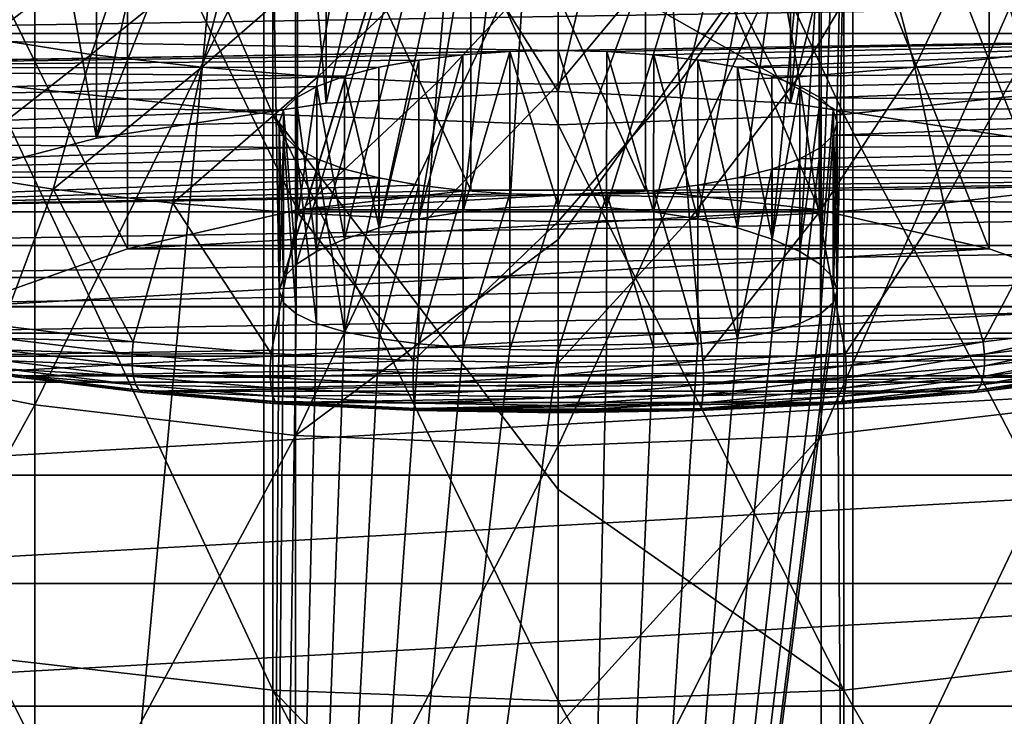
# Model space of a CAD drawing. Header units: metres. Extents: x -22 to 73, y -229 to 22.
# Tile 17 of 256: x -2.51 to 2.08, y -193.77 to -190.53. Entities that reach past the tile are written whole.
import ezdxf

# ---------------------------------------------------------------- set-up
doc = ezdxf.new("R2010")
doc.units = ezdxf.units.M
doc.layers.add('solid_509500_SW0001', color=7, linetype='CONTINUOUS')

msp = doc.modelspace()

# ---------------------------------------------------------------- linework, layer by layer
at = {"layer": 'solid_509500_SW0001'}
for points in [[(-1.08187, -186.345139, 247.890732), (0, -186.290375, 247.876053), (-1.08186, -190.917664, 230.825836)], [(0, -186.290375, 247.876053), (0, -190.8629, 230.811157), (-1.08186, -190.917664, 230.825836)], [(0, -186.290375, 247.876053), (1.08187, -186.345139, 247.890732), (0, -190.8629, 230.811157)], [(-1.08187, -186.345139, 247.890732), (-1.08186, -190.917664, 230.825836), (-2.151896, -191.081375, 230.869705)], [(-2.151886, -186.508835, 247.934601), (-1.08187, -186.345139, 247.890732), (-2.151896, -191.081375, 230.869705)], [(1.08187, -186.345139, 247.890732), (1.08186, -190.917664, 230.825836), (0, -190.8629, 230.811157)], [(1.08187, -186.345139, 247.890732), (2.151886, -186.508835, 247.934601), (1.08186, -190.917664, 230.825836)], [(-3.198326, -186.779678, 248.007172), (-2.151886, -186.508835, 247.934601), (-3.198321, -191.352203, 230.942276)], [(-2.151886, -186.508835, 247.934601), (-2.151896, -191.081375, 230.869705), (-3.198321, -191.352203, 230.942276)], [(2.151886, -186.508835, 247.934601), (2.151896, -191.081375, 230.869705), (1.08186, -190.917664, 230.825836)], [(-1.3, -191.791504, 213.476761), (-1.37224, -187.657089, 228.933365), (0, -187.591965, 228.915924)], [(-1.280319, -191.731415, 213.693954), (-1.3, -191.791504, 213.476761), (0, -187.591965, 228.915924)], [(-1.221797, -191.669739, 213.903885), (-1.280319, -191.731415, 213.693954), (0, -187.591965, 228.915924)], [(-1.12609, -191.60878, 214.100266), (-1.221797, -191.669739, 213.903885), (0, -187.591965, 228.915924)], [(-0.995979, -191.551102, 214.277298), (-1.12609, -191.60878, 214.100266), (0, -187.591965, 228.915924)], [(-0.835468, -191.49939, 214.429611), (-0.995979, -191.551102, 214.277298), (0, -187.591965, 228.915924)], [(-0.649573, -191.456192, 214.552719), (-0.835468, -191.49939, 214.429611), (0, -187.591965, 228.915924)], [(-0.444067, -191.42366, 214.643097), (-0.649573, -191.456192, 214.552719), (0, -187.591965, 228.915924)], [(-0.22537, -191.403458, 214.698273), (-0.444067, -191.42366, 214.643097), (0, -187.591965, 228.915924)], [(-0.22537, -191.403458, 214.698273), (0, -187.591965, 228.915924), (0, -191.396606, 214.716812)], [(0, -191.396606, 214.716812), (0, -187.591965, 228.915924), (1.37224, -187.657089, 228.933365)], [(-2.731265, -202.293915, 175.086884), (-2.731265, -187.851807, 228.98555), (-1.37224, -187.657089, 228.933365)], [(-1.37224, -202.099197, 175.034714), (-2.731265, -202.293915, 175.086884), (-1.37224, -187.657089, 228.933365)], [(-1.3, -191.791504, 213.476761), (-1.37224, -202.099197, 175.034714), (-1.37224, -187.657089, 228.933365)], [(0.22537, -191.403458, 214.698273), (0, -191.396606, 214.716812), (1.37224, -187.657089, 228.933365)], [(0.444066, -191.42366, 214.643097), (0.22537, -191.403458, 214.698273), (1.37224, -187.657089, 228.933365)], [(0.649572, -191.456192, 214.552719), (0.444066, -191.42366, 214.643097), (1.37224, -187.657089, 228.933365)], [(0.835469, -191.49939, 214.429611), (0.649572, -191.456192, 214.552719), (1.37224, -187.657089, 228.933365)], [(0.99598, -191.551102, 214.277298), (0.835469, -191.49939, 214.429611), (1.37224, -187.657089, 228.933365)], [(1.12609, -191.60878, 214.100266), (0.99598, -191.551102, 214.277298), (1.37224, -187.657089, 228.933365)], [(1.221797, -191.669739, 213.903885), (1.12609, -191.60878, 214.100266), (1.37224, -187.657089, 228.933365)], [(1.280319, -191.731415, 213.693954), (1.221797, -191.669739, 213.903885), (1.37224, -187.657089, 228.933365)], [(1.3, -191.791504, 213.476761), (1.280319, -191.731415, 213.693954), (1.37224, -187.657089, 228.933365)], [(1.3, -191.791504, 213.476761), (1.37224, -187.657089, 228.933365), (1.37224, -202.099197, 175.034714)], [(1.37224, -202.099197, 175.034714), (1.37224, -187.657089, 228.933365), (2.731265, -187.851807, 228.98555)], [(2.731265, -202.293915, 175.086884), (1.37224, -202.099197, 175.034714), (2.731265, -187.851807, 228.98555)], [(-1.330785, -190.970993, 298.520355), (-1.330785, -188.081253, 301.59021), (-2.649518, -187.94754, 301.45575)], [(-2.649518, -190.82872, 298.39502), (-1.330785, -190.970993, 298.520355), (-2.649518, -187.94754, 301.45575)], [(2.649518, -190.82872, 298.39502), (2.649518, -187.94754, 301.45575), (1.330785, -188.081253, 301.59021)], [(-1.330785, -188.081253, 301.59021), (0, -191.018555, 298.562256), (0, -190.216492, 299.455658)], [(-1.330785, -190.970993, 298.520355), (0, -191.018555, 298.562256), (-1.330785, -188.081253, 301.59021)], [(1.330785, -190.970993, 298.520355), (1.330785, -188.081253, 301.59021), (0, -188.125946, 301.635162)], [(0, -190.216492, 299.455658), (1.330785, -190.970993, 298.520355), (0, -188.125946, 301.635162)], [(1.330785, -190.970993, 298.520355), (2.649518, -190.82872, 298.39502), (1.330785, -188.081253, 301.59021)], [(0, -190.8629, 230.811157), (0, -188.786163, 230.2547), (-1.264612, -188.848114, 230.271301)], [(1.08186, -190.917664, 230.825836), (1.264612, -188.848114, 230.271301), (0, -188.786163, 230.2547)], [(1.08186, -190.917664, 230.825836), (0, -188.786163, 230.2547), (0, -190.8629, 230.811157)], [(-2.151896, -191.081375, 230.869705), (-1.264612, -188.848114, 230.271301), (-2.516222, -189.03331, 230.320923)], [(-1.08186, -190.917664, 230.825836), (-1.264612, -188.848114, 230.271301), (-2.151896, -191.081375, 230.869705)], [(0, -190.8629, 230.811157), (-1.264612, -188.848114, 230.271301), (-1.08186, -190.917664, 230.825836)], [(2.151896, -191.081375, 230.869705), (1.264612, -188.848114, 230.271301), (1.08186, -190.917664, 230.825836)], [(2.151896, -191.081375, 230.869705), (2.516222, -189.03331, 230.320923), (1.264612, -188.848114, 230.271301)], [(-2.151896, -191.081375, 230.869705), (-2.516222, -189.03331, 230.320923), (-3.198321, -191.352203, 230.942276)], [(-3.628558, -192.087509, 294.061768), (-3.628558, -189.489166, 297.214905), (-2.438629, -189.712814, 297.411926)], [(-0.407038, -191.323776, 242.080353), (-0.407038, -189.512039, 248.841827), (-1.215546, -189.603317, 248.866287)], [(0.407038, -191.323776, 242.080353), (0.407038, -189.512039, 248.841827), (-0.407038, -189.512039, 248.841827)], [(0.407038, -191.323776, 242.080353), (-0.407038, -189.512039, 248.841827), (-0.407038, -191.323776, 242.080353)], [(1.215546, -191.415054, 242.104813), (1.215546, -189.603317, 248.866287), (0.407038, -189.512039, 248.841827)], [(1.215546, -191.415054, 242.104813), (0.407038, -189.512039, 248.841827), (0.407038, -191.323776, 242.080353)], [(-1.215546, -191.415054, 242.104813), (-1.215546, -189.603317, 248.866287), (-2.007646, -189.784653, 248.914871)], [(-0.407038, -191.323776, 242.080353), (-1.215546, -189.603317, 248.866287), (-1.215546, -191.415054, 242.104813)], [(2.007646, -191.59639, 242.153397), (2.007646, -189.784653, 248.914871), (1.215546, -189.603317, 248.866287)], [(2.007646, -191.59639, 242.153397), (1.215546, -189.603317, 248.866287), (1.215546, -191.415054, 242.104813)], [(-2.438629, -192.323654, 294.243652), (-3.628558, -192.087509, 294.061768), (-2.438629, -189.712814, 297.411926)], [(-2.438629, -192.323654, 294.243652), (-2.438629, -189.712814, 297.411926), (-1.225214, -189.847885, 297.530914)], [(1.225214, -192.466263, 294.353455), (1.225214, -189.847885, 297.530914), (2.438629, -189.712814, 297.411926)], [(2.438629, -192.323654, 294.243652), (1.225214, -192.466263, 294.353455), (2.438629, -189.712814, 297.411926)], [(-2.007646, -191.59639, 242.153397), (-2.007646, -189.784653, 248.914871), (-2.772568, -190.053574, 248.986938)], [(-1.215546, -191.415054, 242.104813), (-2.007646, -189.784653, 248.914871), (-2.007646, -191.59639, 242.153397)], [(2.772568, -191.865311, 242.225449), (2.772568, -190.053574, 248.986938), (2.007646, -189.784653, 248.914871)], [(2.772568, -191.865311, 242.225449), (2.007646, -189.784653, 248.914871), (2.007646, -191.59639, 242.153397)], [(-1.225214, -192.466263, 294.353455), (-2.438629, -192.323654, 294.243652), (-1.225214, -189.847885, 297.530914)], [(-1.225214, -192.466263, 294.353455), (-1.225214, -189.847885, 297.530914), (0, -189.893036, 297.570709)], [(1.225214, -189.847885, 297.530914), (0, -191.552475, 295.607117), (0, -189.893036, 297.570709)], [(1.225214, -189.847885, 297.530914), (0, -192.513947, 294.390198), (0, -191.552475, 295.607117)], [(1.225214, -192.466263, 294.353455), (0, -192.513947, 294.390198), (1.225214, -189.847885, 297.530914)], [(0, -191.552475, 295.607117), (-1.225214, -192.466263, 294.353455), (0, -189.893036, 297.570709)], [(-2.661736, -190.615036, 209.169312), (-3.107141, -190.524719, 209.506363), (-2.410478, -190.026062, 209.388336)], [(-2.007646, -191.59639, 242.153397), (-2.772568, -190.053574, 248.986938), (-2.772568, -191.865311, 242.225449)], [(-2.661736, -190.615036, 209.169312), (-2.410478, -190.026062, 209.388336), (-1.971967, -190.094681, 209.132294)], [(2.177516, -190.690796, 208.886566), (1.971967, -190.094681, 209.132294), (2.410478, -190.026062, 209.388336)], [(-2.177516, -190.690796, 208.886566), (-2.661736, -190.615036, 209.169312), (-1.971967, -190.094681, 209.132294)], [(-2.177516, -190.690796, 208.886566), (-1.971967, -190.094681, 209.132294), (-1.5047, -190.149109, 208.929153)], [(1.661544, -190.7509, 208.662247), (1.5047, -190.149109, 208.929153), (1.971967, -190.094681, 209.132294)], [(2.177516, -190.690796, 208.886566), (1.661544, -190.7509, 208.662247), (1.971967, -190.094681, 209.132294)], [(-1.661544, -190.7509, 208.662247), (-2.177516, -190.690796, 208.886566), (-1.5047, -190.149109, 208.929153)], [(-1.661544, -190.7509, 208.662247), (-1.5047, -190.149109, 208.929153), (-1.015492, -190.188568, 208.781906)], [(-1.121342, -190.794464, 208.499649), (-1.661544, -190.7509, 208.662247), (-1.015492, -190.188568, 208.781906)], [(-1.121342, -190.794464, 208.499649), (-1.015492, -190.188568, 208.781906), (-0.511475, -190.212463, 208.692688)], [(0.564789, -190.820862, 208.401138), (0.511475, -190.212463, 208.692688), (1.015492, -190.188568, 208.781906)], [(1.121342, -190.794464, 208.499649), (0.564789, -190.820862, 208.401138), (1.015492, -190.188568, 208.781906)], [(1.121342, -190.794464, 208.499649), (1.015492, -190.188568, 208.781906), (1.5047, -190.149109, 208.929153)], [(1.661544, -190.7509, 208.662247), (1.121342, -190.794464, 208.499649), (1.5047, -190.149109, 208.929153)], [(-0.564789, -190.820862, 208.401138), (-1.121342, -190.794464, 208.499649), (-0.511475, -190.212463, 208.692688)], [(-0.564789, -190.820862, 208.401138), (-0.511475, -190.212463, 208.692688), (0, -190.220474, 208.662796)], [(-0.564789, -190.820862, 208.401138), (0, -190.220474, 208.662796), (0, -190.829712, 208.368134)], [(0, -190.829712, 208.368134), (0, -190.220474, 208.662796), (0.511475, -190.212463, 208.692688)], [(0.564789, -190.820862, 208.401138), (0, -190.829712, 208.368134), (0.511475, -190.212463, 208.692688)], [(0, -190.216492, 299.455658), (0, -191.018555, 298.562256), (1.330785, -190.970993, 298.520355)], [(-4.943898, -190.592804, 214.818863), (4.943898, -190.592804, 214.818863), (4.70352, -190.435699, 215.405212)], [(-4.70352, -190.435699, 215.405212), (-4.943898, -190.592804, 214.818863), (4.70352, -190.435699, 215.405212)], [(0, -190.672165, 214.52269), (-4.943898, -190.592804, 214.818863), (-5.106293, -190.756485, 214.208008)], [(0, -190.672165, 214.52269), (4.943898, -190.592804, 214.818863), (-4.943898, -190.592804, 214.818863)], [(0.225739, -190.677277, 214.503616), (4.943898, -190.592804, 214.818863), (0, -190.672165, 214.52269)], [(0.225739, -190.677277, 214.503616), (0.444605, -190.692459, 214.446976), (4.943898, -190.592804, 214.818863)], [(0.444605, -190.692459, 214.446976), (0.649997, -190.717239, 214.354462), (4.943898, -190.592804, 214.818863)], [(0.649997, -190.717239, 214.354462), (0.835618, -190.750885, 214.228912), (4.943898, -190.592804, 214.818863)], [(0.835618, -190.750885, 214.228912), (5.106293, -190.756485, 214.208008), (4.943898, -190.592804, 214.818863)], [(-2.177516, -190.690796, 208.886566), (-2.878072, -191.236511, 209.011353), (-2.661736, -190.615036, 209.169312)], [(-0.225739, -190.677277, 214.503616), (0, -190.672165, 214.52269), (-5.106293, -190.756485, 214.208008)], [(-0.444605, -190.692459, 214.446976), (-0.225739, -190.677277, 214.503616), (-5.106293, -190.756485, 214.208008)], [(-0.649997, -190.717239, 214.354462), (-0.444605, -190.692459, 214.446976), (-5.106293, -190.756485, 214.208008)], [(-2.177516, -190.690796, 208.886566), (-2.354497, -191.318436, 208.705627), (-2.878072, -191.236511, 209.011353)], [(-1.661544, -190.7509, 208.662247), (-2.354497, -191.318436, 208.705627), (-2.177516, -190.690796, 208.886566)], [(-0.649997, -190.717239, 214.354462), (-0.649573, -191.456192, 214.552719), (-0.444605, -190.692459, 214.446976)], [(-0.444605, -190.692459, 214.446976), (-0.649573, -191.456192, 214.552719), (-0.444067, -191.42366, 214.643097)], [(-0.444605, -190.692459, 214.446976), (-0.444067, -191.42366, 214.643097), (-0.225739, -190.677277, 214.503616)], [(-0.225739, -190.677277, 214.503616), (-0.444067, -191.42366, 214.643097), (-0.22537, -191.403458, 214.698273)], [(-0.225739, -190.677277, 214.503616), (0, -191.396606, 214.716812), (0, -190.672165, 214.52269)], [(-0.225739, -190.677277, 214.503616), (-0.22537, -191.403458, 214.698273), (0, -191.396606, 214.716812)], [(0, -190.672165, 214.52269), (0, -191.396606, 214.716812), (0.22537, -191.403458, 214.698273)], [(0.225739, -190.677277, 214.503616), (0, -190.672165, 214.52269), (0.22537, -191.403458, 214.698273)], [(0.225739, -190.677277, 214.503616), (0.22537, -191.403458, 214.698273), (0.444066, -191.42366, 214.643097)], [(0.225739, -190.677277, 214.503616), (0.444066, -191.42366, 214.643097), (0.444605, -190.692459, 214.446976)], [(0.444605, -190.692459, 214.446976), (0.444066, -191.42366, 214.643097), (0.649572, -191.456192, 214.552719)], [(0.444605, -190.692459, 214.446976), (0.649572, -191.456192, 214.552719), (0.649997, -190.717239, 214.354462)], [(2.177516, -190.690796, 208.886566), (1.796588, -191.383423, 208.463089), (1.661544, -190.7509, 208.662247)], [(2.177516, -190.690796, 208.886566), (2.354497, -191.318436, 208.705627), (1.796588, -191.383423, 208.463089)], [(-0.835618, -190.750885, 214.228912), (-0.649997, -190.717239, 214.354462), (-5.106293, -190.756485, 214.208008)], [(-0.835618, -190.750885, 214.228912), (-0.835468, -191.49939, 214.429611), (-0.649997, -190.717239, 214.354462)], [(-0.649997, -190.717239, 214.354462), (-0.835468, -191.49939, 214.429611), (-0.649573, -191.456192, 214.552719)], [(0.649997, -190.717239, 214.354462), (0.649572, -191.456192, 214.552719), (0.835469, -191.49939, 214.429611)], [(0.649997, -190.717239, 214.354462), (0.835469, -191.49939, 214.429611), (0.835618, -190.750885, 214.228912)], [(-0.995858, -190.792358, 214.074142), (-5.106293, -190.756485, 214.208008), (-5.188137, -190.924133, 213.582321)], [(-0.995858, -190.792358, 214.074142), (-0.835618, -190.750885, 214.228912), (-5.106293, -190.756485, 214.208008)], [(-1.661544, -190.7509, 208.662247), (-1.796588, -191.383423, 208.463089), (-2.354497, -191.318436, 208.705627)], [(-1.121342, -190.794464, 208.499649), (-1.796588, -191.383423, 208.463089), (-1.661544, -190.7509, 208.662247)], [(-0.995858, -190.792358, 214.074142), (-0.835468, -191.49939, 214.429611), (-0.835618, -190.750885, 214.228912)], [(0.835618, -190.750885, 214.228912), (0.835469, -191.49939, 214.429611), (0.99598, -191.551102, 214.277298)], [(0.835618, -190.750885, 214.228912), (0.99598, -191.551102, 214.277298), (0.995858, -190.792358, 214.074142)], [(0.835618, -190.750885, 214.228912), (0.995858, -190.792358, 214.074142), (5.106293, -190.756485, 214.208008)], [(0.995858, -190.792358, 214.074142), (1.125841, -190.840408, 213.894821), (5.106293, -190.756485, 214.208008)], [(1.661544, -190.7509, 208.662247), (1.212481, -191.430527, 208.287277), (1.121342, -190.794464, 208.499649)], [(1.125841, -190.840408, 213.894821), (1.221602, -190.893555, 213.696457), (5.106293, -190.756485, 214.208008)], [(1.661544, -190.7509, 208.662247), (1.796588, -191.383423, 208.463089), (1.212481, -191.430527, 208.287277)], [(1.221602, -190.893555, 213.696457), (5.188137, -190.924133, 213.582321), (5.106293, -190.756485, 214.208008)], [(-1.125841, -190.840408, 213.894821), (-0.995858, -190.792358, 214.074142), (-5.188137, -190.924133, 213.582321)], [(-1.330785, -193.652145, 295.266754), (-1.330785, -190.970993, 298.520355), (-2.649518, -190.82872, 298.39502)], [(-2.649518, -193.501923, 295.151062), (-1.330785, -193.652145, 295.266754), (-2.649518, -190.82872, 298.39502)], [(-1.121342, -190.794464, 208.499649), (-1.212481, -191.430527, 208.287277), (-1.796588, -191.383423, 208.463089)], [(-0.564789, -190.820862, 208.401138), (-1.212481, -191.430527, 208.287277), (-1.121342, -190.794464, 208.499649)], [(-0.564789, -190.820862, 208.401138), (-0.610693, -191.459076, 208.180756), (-1.212481, -191.430527, 208.287277)], [(-1.125841, -190.840408, 213.894821), (-0.995979, -191.551102, 214.277298), (-0.995858, -190.792358, 214.074142)], [(-0.995858, -190.792358, 214.074142), (-0.995979, -191.551102, 214.277298), (-0.835468, -191.49939, 214.429611)], [(-0.564789, -190.820862, 208.401138), (0, -190.829712, 208.368134), (-0.610693, -191.459076, 208.180756)], [(-0.610693, -191.459076, 208.180756), (0, -190.829712, 208.368134), (0, -191.468643, 208.145081)], [(0.564789, -190.820862, 208.401138), (0.610693, -191.459076, 208.180756), (0, -191.468643, 208.145081)], [(0.564789, -190.820862, 208.401138), (0, -191.468643, 208.145081), (0, -190.829712, 208.368134)], [(1.121342, -190.794464, 208.499649), (0.610693, -191.459076, 208.180756), (0.564789, -190.820862, 208.401138)], [(1.121342, -190.794464, 208.499649), (1.212481, -191.430527, 208.287277), (0.610693, -191.459076, 208.180756)], [(0.995858, -190.792358, 214.074142), (0.99598, -191.551102, 214.277298), (1.125841, -190.840408, 213.894821)], [(2.649518, -193.501923, 295.151062), (2.649518, -190.82872, 298.39502), (1.330785, -190.970993, 298.520355)], [(-1.221602, -190.893555, 213.696457), (-1.125841, -190.840408, 213.894821), (-5.188137, -190.924133, 213.582321)], [(-1.221602, -190.893555, 213.696457), (-1.12609, -191.60878, 214.100266), (-1.125841, -190.840408, 213.894821)], [(-1.125841, -190.840408, 213.894821), (-1.12609, -191.60878, 214.100266), (-0.995979, -191.551102, 214.277298)], [(1.125841, -190.840408, 213.894821), (0.99598, -191.551102, 214.277298), (1.12609, -191.60878, 214.100266)], [(1.125841, -190.840408, 213.894821), (1.12609, -191.60878, 214.100266), (1.221602, -190.893555, 213.696457)], [(-1.280253, -190.950211, 213.485031), (-1.221602, -190.893555, 213.696457), (-5.188137, -190.924133, 213.582321)], [(-1.280253, -190.950211, 213.485031), (-5.188137, -190.924133, 213.582321), (-5.188137, -191.093124, 212.951675)], [(-1.280253, -190.950211, 213.485031), (-1.221797, -191.669739, 213.903885), (-1.221602, -190.893555, 213.696457)], [(-1.221602, -190.893555, 213.696457), (-1.221797, -191.669739, 213.903885), (-1.12609, -191.60878, 214.100266)], [(1.221602, -190.893555, 213.696457), (1.12609, -191.60878, 214.100266), (1.221797, -191.669739, 213.903885)], [(1.221602, -190.893555, 213.696457), (1.221797, -191.669739, 213.903885), (1.280253, -190.950211, 213.485031)], [(1.221602, -190.893555, 213.696457), (1.280253, -190.950211, 213.485031), (5.188137, -190.924133, 213.582321)], [(1.280253, -191.067047, 213.04895), (5.188137, -191.093124, 212.95166), (5.188137, -190.924133, 213.582321)], [(1.3, -191.008636, 213.266998), (1.280253, -191.067047, 213.04895), (5.188137, -190.924133, 213.582321)], [(1.280253, -190.950211, 213.485031), (1.3, -191.008636, 213.266998), (5.188137, -190.924133, 213.582321)], [(-1.3, -191.008636, 213.266998), (-1.280253, -190.950211, 213.485031), (-5.188137, -191.093124, 212.951675)], [(-1.330785, -190.970993, 298.520355), (0, -192.717819, 296.551544), (0, -191.018555, 298.562256)], [(-1.330785, -190.970993, 298.520355), (0, -193.702362, 295.30542), (0, -192.717819, 296.551544)], [(-1.330785, -193.652145, 295.266754), (0, -193.702362, 295.30542), (-1.330785, -190.970993, 298.520355)], [(-1.3, -191.008636, 213.266998), (-1.280319, -191.731415, 213.693954), (-1.280253, -190.950211, 213.485031)], [(-1.280253, -190.950211, 213.485031), (-1.280319, -191.731415, 213.693954), (-1.221797, -191.669739, 213.903885)], [(1.330785, -193.652145, 295.266754), (1.330785, -190.970993, 298.520355), (0, -191.018555, 298.562256)], [(1.280253, -190.950211, 213.485031), (1.221797, -191.669739, 213.903885), (1.280319, -191.731415, 213.693954)], [(1.280253, -190.950211, 213.485031), (1.280319, -191.731415, 213.693954), (1.3, -191.791504, 213.476761)], [(1.280253, -190.950211, 213.485031), (1.3, -191.791504, 213.476761), (1.3, -191.008636, 213.266998)], [(1.330785, -193.652145, 295.266754), (2.649518, -193.501923, 295.151062), (1.330785, -190.970993, 298.520355)], [(-1.280253, -191.067047, 213.04895), (-1.3, -191.008636, 213.266998), (-5.188137, -191.093124, 212.951675)], [(-1.3, -191.008636, 213.266998), (-1.3, -191.791504, 213.476761), (-1.280319, -191.731415, 213.693954)], [(-1.280253, -191.067047, 213.04895), (-1.3, -191.791504, 213.476761), (-1.3, -191.008636, 213.266998)], [(1.3, -191.008636, 213.266998), (1.280319, -191.848068, 213.258621), (1.280253, -191.067047, 213.04895)], [(1.3, -191.008636, 213.266998), (1.3, -191.791504, 213.476761), (1.280319, -191.848068, 213.258621)], [(0, -192.717819, 296.551544), (1.330785, -193.652145, 295.266754), (0, -191.018555, 298.562256)], [(-1.221602, -191.123703, 212.837524), (-1.280253, -191.067047, 213.04895), (-5.188137, -191.093124, 212.951675)], [(-1.221602, -191.123703, 212.837524), (-5.188137, -191.093124, 212.951675), (-5.106293, -191.260773, 212.325974)], [(-1.280253, -191.067047, 213.04895), (-1.280319, -191.848068, 213.258621), (-1.3, -191.791504, 213.476761)], [(-1.280253, -191.067047, 213.04895), (-1.221797, -191.899612, 213.045975), (-1.280319, -191.848068, 213.258621)], [(-1.221602, -191.123703, 212.837524), (-1.221797, -191.899612, 213.045975), (-1.280253, -191.067047, 213.04895)], [(0.995858, -191.224899, 212.459839), (5.106293, -191.260773, 212.325974), (5.188137, -191.093124, 212.95166)], [(1.125841, -191.176865, 212.63916), (0.995858, -191.224899, 212.459839), (5.188137, -191.093124, 212.95166)], [(1.221602, -191.123703, 212.837524), (1.125841, -191.176865, 212.63916), (5.188137, -191.093124, 212.95166)], [(1.280253, -191.067047, 213.04895), (1.221797, -191.899612, 213.045975), (1.221602, -191.123703, 212.837524)], [(1.280253, -191.067047, 213.04895), (1.221602, -191.123703, 212.837524), (5.188137, -191.093124, 212.95166)], [(1.280253, -191.067047, 213.04895), (1.280319, -191.848068, 213.258621), (1.221797, -191.899612, 213.045975)], [(-1.125841, -191.176865, 212.63916), (-1.221602, -191.123703, 212.837524), (-5.106293, -191.260773, 212.325974)], [(-1.221602, -191.123703, 212.837524), (-1.12609, -191.945007, 212.845428), (-1.221797, -191.899612, 213.045975)], [(-1.125841, -191.176865, 212.63916), (-1.12609, -191.945007, 212.845428), (-1.221602, -191.123703, 212.837524)], [(1.221602, -191.123703, 212.837524), (1.12609, -191.945007, 212.845428), (1.125841, -191.176865, 212.63916)], [(1.221602, -191.123703, 212.837524), (1.221797, -191.899612, 213.045975), (1.12609, -191.945007, 212.845428)], [(-0.995858, -191.224899, 212.459839), (-1.125841, -191.176865, 212.63916), (-5.106293, -191.260773, 212.325974)], [(-1.125841, -191.176865, 212.63916), (-0.99598, -191.983582, 212.663284), (-1.12609, -191.945007, 212.845428)], [(-0.995858, -191.224899, 212.459839), (-0.99598, -191.983582, 212.663284), (-1.125841, -191.176865, 212.63916)], [(1.125841, -191.176865, 212.63916), (0.995979, -191.983582, 212.663269), (0.995858, -191.224899, 212.459839)], [(1.125841, -191.176865, 212.63916), (1.12609, -191.945007, 212.845428), (0.995979, -191.983582, 212.663269)], [(-0.835618, -191.266373, 212.305069), (-0.995858, -191.224899, 212.459839), (-5.106293, -191.260773, 212.325974)], [(-2.878072, -191.236511, 209.011353), (-2.354497, -191.318436, 208.705627), (-2.59209, -191.955963, 208.639511)], [(-0.835618, -191.266373, 212.305069), (-0.99598, -191.983582, 212.663284), (-0.995858, -191.224899, 212.459839)], [(0.995858, -191.224899, 212.459839), (0.995979, -191.983582, 212.663269), (0.835468, -192.014954, 212.505508)], [(0.995858, -191.224899, 212.459839), (0.835468, -192.014954, 212.505508), (0.835618, -191.266373, 212.305069)], [(0.995858, -191.224899, 212.459839), (0.835618, -191.266373, 212.305069), (5.106293, -191.260773, 212.325974)], [(-0.835618, -191.266373, 212.305069), (-5.106293, -191.260773, 212.325974), (-4.943898, -191.424454, 211.715118)], [(-0.649997, -191.300018, 212.17952), (-0.835618, -191.266373, 212.305069), (-4.943898, -191.424454, 211.715118)], [(-0.835618, -191.266373, 212.305069), (-0.835469, -192.014954, 212.505508), (-0.99598, -191.983582, 212.663284)], [(-0.649997, -191.300018, 212.17952), (-0.835469, -192.014954, 212.505508), (-0.835618, -191.266373, 212.305069)], [(0, -191.345093, 212.011292), (4.943898, -191.424454, 211.715118), (5.106293, -191.260773, 212.325974)], [(0.225739, -191.339981, 212.030365), (0, -191.345093, 212.011292), (5.106293, -191.260773, 212.325974)], [(0.444605, -191.324814, 212.087006), (0.225739, -191.339981, 212.030365), (5.106293, -191.260773, 212.325974)], [(0.649997, -191.300018, 212.17952), (0.444605, -191.324814, 212.087006), (5.106293, -191.260773, 212.325974)], [(0.835618, -191.266373, 212.305069), (0.649997, -191.300018, 212.17952), (5.106293, -191.260773, 212.325974)], [(0.835618, -191.266373, 212.305069), (0.835468, -192.014954, 212.505508), (0.649997, -191.300018, 212.17952)], [(-0.444605, -191.324814, 212.087006), (-0.649997, -191.300018, 212.17952), (-4.943898, -191.424454, 211.715118)], [(-0.225739, -191.339981, 212.030365), (-0.444605, -191.324814, 212.087006), (-4.943898, -191.424454, 211.715118)], [(-2.354497, -191.318436, 208.705627), (-1.980705, -192.030426, 208.361618), (-2.59209, -191.955963, 208.639511)], [(-2.354497, -191.318436, 208.705627), (-1.796588, -191.383423, 208.463089), (-1.980705, -192.030426, 208.361618)], [(0.407038, -191.323776, 242.080353), (-0.407038, -191.323776, 242.080353), (-1.215546, -191.415054, 242.104813)], [(1.215546, -191.415054, 242.104813), (0.407038, -191.323776, 242.080353), (-1.215546, -191.415054, 242.104813)], [(-0.649997, -191.300018, 212.17952), (-0.649572, -192.039093, 212.377304), (-0.835469, -192.014954, 212.505508)], [(-0.444605, -191.324814, 212.087006), (-0.649572, -192.039093, 212.377304), (-0.649997, -191.300018, 212.17952)], [(-0.444605, -191.324814, 212.087006), (-0.444066, -192.056107, 212.282761), (-0.649572, -192.039093, 212.377304)], [(-0.225739, -191.339981, 212.030365), (-0.444066, -192.056107, 212.282761), (-0.444605, -191.324814, 212.087006)], [(0.444605, -191.324814, 212.087006), (0.444067, -192.056107, 212.282761), (0.225739, -191.339981, 212.030365)], [(0.444605, -191.324814, 212.087006), (0.649573, -192.039093, 212.377304), (0.444067, -192.056107, 212.282761)], [(0.649997, -191.300018, 212.17952), (0.649573, -192.039093, 212.377304), (0.444605, -191.324814, 212.087006)], [(0.649997, -191.300018, 212.17952), (0.835468, -192.014954, 212.505508), (0.649573, -192.039093, 212.377304)], [(1.796588, -191.383423, 208.463089), (2.354497, -191.318436, 208.705627), (1.980705, -192.030426, 208.361618)], [(2.354497, -191.318436, 208.705627), (2.59209, -191.955963, 208.639511), (1.980705, -192.030426, 208.361618)], [(0, -191.345093, 212.011292), (-0.225739, -191.339981, 212.030365), (-4.943898, -191.424454, 211.715118)], [(0, -191.345093, 212.011292), (-4.943898, -191.424454, 211.715118), (4.943898, -191.424454, 211.715118)], [(-1.796588, -191.383423, 208.463089), (-1.338084, -192.084473, 208.159927), (-1.980705, -192.030426, 208.361618)], [(-1.796588, -191.383423, 208.463089), (-1.212481, -191.430527, 208.287277), (-1.338084, -192.084473, 208.159927)], [(-0.225739, -191.339981, 212.030365), (-0.22537, -192.066193, 212.224884), (-0.444066, -192.056107, 212.282761)], [(0, -191.345093, 212.011292), (-0.22537, -192.066193, 212.224884), (-0.225739, -191.339981, 212.030365)], [(0, -191.345093, 212.011292), (0, -192.069534, 212.205399), (-0.22537, -192.066193, 212.224884)], [(0.225739, -191.339981, 212.030365), (0.22537, -192.066193, 212.224884), (0, -192.069534, 212.205399)], [(0.225739, -191.339981, 212.030365), (0, -192.069534, 212.205399), (0, -191.345093, 212.011292)], [(0.225739, -191.339981, 212.030365), (0.444067, -192.056107, 212.282761), (0.22537, -192.066193, 212.224884)], [(1.212481, -191.430527, 208.287277), (1.796588, -191.383423, 208.463089), (1.338084, -192.084473, 208.159927)], [(1.796588, -191.383423, 208.463089), (1.980705, -192.030426, 208.361618), (1.338084, -192.084473, 208.159927)], [(-4.943898, -191.424454, 211.715118), (-4.70352, -191.581558, 211.128769), (4.943898, -191.424454, 211.715118)], [(-4.70352, -191.581558, 211.128769), (4.70352, -191.581558, 211.128769), (4.943898, -191.424454, 211.715118)], [(1.215546, -191.415054, 242.104813), (-1.215546, -191.415054, 242.104813), (-2.007646, -191.59639, 242.153397)], [(2.007646, -191.59639, 242.153397), (1.215546, -191.415054, 242.104813), (-2.007646, -191.59639, 242.153397)], [(-1.212481, -191.430527, 208.287277), (-0.674359, -192.117233, 208.037628), (-1.338084, -192.084473, 208.159927)], [(-1.212481, -191.430527, 208.287277), (-0.610693, -191.459076, 208.180756), (-0.674359, -192.117233, 208.037628)], [(0.610693, -191.459076, 208.180756), (1.212481, -191.430527, 208.287277), (0.674359, -192.117233, 208.037628)], [(1.212481, -191.430527, 208.287277), (1.338084, -192.084473, 208.159927), (0.674359, -192.117233, 208.037628)], [(-0.610693, -191.459076, 208.180756), (0, -191.468643, 208.145081), (-0.674359, -192.117233, 208.037628)], [(-0.674359, -192.117233, 208.037628), (0, -191.468643, 208.145081), (0, -192.12822, 207.996643)], [(0.610693, -191.459076, 208.180756), (0.674359, -192.117233, 208.037628), (0, -192.12822, 207.996643)], [(0, -191.468643, 208.145081), (0.610693, -191.459076, 208.180756), (0, -192.12822, 207.996643)], [(0, -191.552475, 295.607117), (0, -192.513947, 294.390198), (-1.225214, -192.466263, 294.353455)], [(-4.70352, -191.581558, 211.128769), (-4.388931, -191.729645, 210.576126), (4.70352, -191.581558, 211.128769)], [(-4.388931, -191.729645, 210.576126), (4.388931, -191.729645, 210.576126), (4.70352, -191.581558, 211.128769)], [(2.007646, -191.59639, 242.153397), (-2.007646, -191.59639, 242.153397), (-2.772568, -191.865311, 242.225449)], [(2.772568, -191.865311, 242.225449), (2.007646, -191.59639, 242.153397), (-2.772568, -191.865311, 242.225449)], [(-4.388931, -191.729645, 210.576126), (-4.005117, -191.866348, 210.065948), (4.388931, -191.729645, 210.576126)], [(-4.005117, -191.866348, 210.065948), (4.005117, -191.866348, 210.065948), (4.388931, -191.729645, 210.576126)], [(-1.3, -191.791504, 213.476761), (-1.280319, -191.848068, 213.258621), (-1.37224, -202.099197, 175.034714)], [(1.3, -191.791504, 213.476761), (1.37224, -202.099197, 175.034714), (0, -202.034073, 175.017258)], [(1.280319, -191.848068, 213.258621), (1.3, -191.791504, 213.476761), (0, -202.034073, 175.017258)], [(-4.005117, -191.866348, 210.065948), (-3.558127, -191.989517, 209.606262), (4.005117, -191.866348, 210.065948)], [(-3.558127, -191.989517, 209.606262), (3.558127, -191.989517, 209.606262), (4.005117, -191.866348, 210.065948)], [(2.772568, -191.865311, 242.225449), (-2.772568, -191.865311, 242.225449), (-3.500005, -192.218201, 242.320007)], [(3.500005, -192.218201, 242.320007), (2.772568, -191.865311, 242.225449), (-3.500005, -192.218201, 242.320007)], [(-1.280319, -191.848068, 213.258621), (-1.221797, -191.899612, 213.045975), (-1.37224, -202.099197, 175.034714)], [(1.221797, -191.899612, 213.045975), (1.280319, -191.848068, 213.258621), (0, -202.034073, 175.017258)], [(-1.221797, -191.899612, 213.045975), (-1.12609, -191.945007, 212.845428), (-1.37224, -202.099197, 175.034714)], [(1.12609, -191.945007, 212.845428), (1.221797, -191.899612, 213.045975), (0, -202.034073, 175.017258)], [(-2.599727, -192.012009, 208.640152), (-2.59209, -191.955963, 208.639511), (-1.980705, -192.030426, 208.361618)], [(-1.12609, -191.945007, 212.845428), (-0.99598, -191.983582, 212.663284), (-1.37224, -202.099197, 175.034714)], [(0.995979, -191.983582, 212.663269), (1.12609, -191.945007, 212.845428), (0, -202.034073, 175.017258)], [(1.986541, -192.0867, 208.361435), (1.980705, -192.030426, 208.361618), (2.59209, -191.955963, 208.639511)], [(1.986541, -192.0867, 208.361435), (2.59209, -191.955963, 208.639511), (2.599727, -192.012009, 208.640152)], [(-3.558127, -191.989517, 209.606262), (-3.054988, -192.097229, 209.204315), (3.558127, -191.989517, 209.606262)], [(-3.054988, -192.097229, 209.204315), (3.054988, -192.097229, 209.204315), (3.558127, -191.989517, 209.606262)], [(-2.599727, -192.012009, 208.640152), (-1.980705, -192.030426, 208.361618), (-1.986541, -192.0867, 208.361435)], [(-2.599727, -192.012009, 208.640152), (-1.986541, -192.0867, 208.361435), (-2.599708, -192.066986, 208.654907)], [(-0.99598, -191.983582, 212.663284), (-0.835469, -192.014954, 212.505508), (-1.37224, -202.099197, 175.034714)], [(-0.835469, -192.014954, 212.505508), (-0.649572, -192.039093, 212.377304), (-1.37224, -202.099197, 175.034714)], [(0.835468, -192.014954, 212.505508), (0.995979, -191.983582, 212.663269), (0, -202.034073, 175.017258)], [(0.649573, -192.039093, 212.377304), (0.835468, -192.014954, 212.505508), (0, -202.034073, 175.017258)], [(2.599727, -192.012009, 208.640152), (2.599708, -192.066986, 208.654907), (1.986526, -192.141663, 208.376205)], [(1.986541, -192.0867, 208.361435), (2.599727, -192.012009, 208.640152), (1.986526, -192.141663, 208.376205)], [(-2.599708, -192.066986, 208.654907), (-1.986526, -192.141663, 208.376205), (-2.591968, -192.116074, 208.682632)], [(-1.986541, -192.0867, 208.361435), (-1.986526, -192.141663, 208.376205), (-2.599708, -192.066986, 208.654907)], [(-1.986541, -192.0867, 208.361435), (-1.980705, -192.030426, 208.361618), (-1.338084, -192.084473, 208.159927)], [(-0.649572, -192.039093, 212.377304), (-0.444066, -192.056107, 212.282761), (-1.37224, -202.099197, 175.034714)], [(-0.444066, -192.056107, 212.282761), (-0.22537, -192.066193, 212.224884), (-1.37224, -202.099197, 175.034714)], [(-0.22537, -192.066193, 212.224884), (0, -192.069534, 212.205399), (-1.37224, -202.099197, 175.034714)], [(0, -192.069534, 212.205399), (0, -202.034073, 175.017258), (-1.37224, -202.099197, 175.034714)], [(0.444067, -192.056107, 212.282761), (0.649573, -192.039093, 212.377304), (0, -202.034073, 175.017258)], [(0.22537, -192.066193, 212.224884), (0.444067, -192.056107, 212.282761), (0, -202.034073, 175.017258)], [(0, -192.069534, 212.205399), (0.22537, -192.066193, 212.224884), (0, -202.034073, 175.017258)], [(1.342026, -192.1409, 208.159149), (1.338084, -192.084473, 208.159927), (1.980705, -192.030426, 208.361618)], [(1.342026, -192.1409, 208.159149), (1.980705, -192.030426, 208.361618), (1.986541, -192.0867, 208.361435)], [(2.599708, -192.066986, 208.654907), (2.591968, -192.116074, 208.682632), (1.980612, -192.190536, 208.404755)], [(1.986526, -192.141663, 208.376205), (2.599708, -192.066986, 208.654907), (1.980612, -192.190536, 208.404755)], [(-3.628558, -194.472382, 290.744263), (-3.628558, -192.087509, 294.061768), (-2.438629, -192.323654, 294.243652)], [(-3.054988, -192.097229, 209.204315), (-2.50368, -192.187744, 208.86647), (3.054988, -192.097229, 209.204315)], [(-2.531459, -192.192612, 208.817093), (-2.50368, -192.187744, 208.86647), (-3.054988, -192.097229, 209.204315)], [(-2.591968, -192.116074, 208.682632), (-1.980612, -192.190536, 208.404755), (-2.577132, -192.155319, 208.721085)], [(-1.986526, -192.141663, 208.376205), (-1.980612, -192.190536, 208.404755), (-2.591968, -192.116074, 208.682632)], [(-2.50368, -192.187744, 208.86647), (2.50368, -192.187744, 208.86647), (3.054988, -192.097229, 209.204315)], [(-1.986541, -192.0867, 208.361435), (-1.338084, -192.084473, 208.159927), (-1.342026, -192.1409, 208.159149)], [(-1.986541, -192.0867, 208.361435), (-1.342026, -192.1409, 208.159149), (-1.986526, -192.141663, 208.376205)], [(-1.342026, -192.1409, 208.159149), (-1.338084, -192.084473, 208.159927), (-0.674359, -192.117233, 208.037628)], [(-1.342026, -192.1409, 208.159149), (-0.674359, -192.117233, 208.037628), (-0.676346, -192.173767, 208.036499)], [(-0.676346, -192.173767, 208.036499), (-0.674359, -192.117233, 208.037628), (0, -192.12822, 207.996643)], [(0, -192.184784, 207.995392), (0, -192.12822, 207.996643), (0.674359, -192.117233, 208.037628)], [(0, -192.184784, 207.995392), (0.674359, -192.117233, 208.037628), (0.676346, -192.173767, 208.036499)], [(0.676346, -192.173767, 208.036499), (0.674359, -192.117233, 208.037628), (1.338084, -192.084473, 208.159927)], [(0.676346, -192.173767, 208.036499), (1.338084, -192.084473, 208.159927), (1.342026, -192.1409, 208.159149)], [(1.986541, -192.0867, 208.361435), (1.986526, -192.141663, 208.376205), (1.342016, -192.195862, 208.17392)], [(1.342026, -192.1409, 208.159149), (1.986541, -192.0867, 208.361435), (1.342016, -192.195862, 208.17392)], [(2.591968, -192.116074, 208.682632), (2.577132, -192.155319, 208.721085), (1.969275, -192.229355, 208.444809)], [(1.980612, -192.190536, 208.404755), (2.591968, -192.116074, 208.682632), (1.969275, -192.229355, 208.444809)], [(-2.577132, -192.155319, 208.721085), (-1.969275, -192.229355, 208.444809), (-2.556403, -192.181534, 208.767151)], [(-1.980612, -192.190536, 208.404755), (-1.969275, -192.229355, 208.444809), (-2.577132, -192.155319, 208.721085)], [(-1.342026, -192.1409, 208.159149), (-1.342016, -192.195862, 208.17392), (-1.986526, -192.141663, 208.376205)], [(-1.986526, -192.141663, 208.376205), (-1.342016, -192.195862, 208.17392), (-1.980612, -192.190536, 208.404755)], [(-1.342026, -192.1409, 208.159149), (-0.676346, -192.173767, 208.036499), (-1.342016, -192.195862, 208.17392)], [(-0.676346, -192.173767, 208.036499), (0, -192.12822, 207.996643), (0, -192.184784, 207.995392)], [(1.342026, -192.1409, 208.159149), (1.342016, -192.195862, 208.17392), (0.676341, -192.228729, 208.05127)], [(0.676346, -192.173767, 208.036499), (1.342026, -192.1409, 208.159149), (0.676341, -192.228729, 208.05127)], [(1.986526, -192.141663, 208.376205), (1.980612, -192.190536, 208.404755), (1.33802, -192.244568, 208.203079)], [(1.342016, -192.195862, 208.17392), (1.986526, -192.141663, 208.376205), (1.33802, -192.244568, 208.203079)], [(2.577132, -192.155319, 208.721085), (2.556403, -192.181534, 208.767151), (1.953436, -192.254974, 208.493088)], [(1.969275, -192.229355, 208.444809), (2.577132, -192.155319, 208.721085), (1.953436, -192.254974, 208.493088)], [(-2.556403, -192.181534, 208.767151), (-1.953436, -192.254974, 208.493088), (-2.531459, -192.192612, 208.817093)], [(-1.969275, -192.229355, 208.444809), (-1.953436, -192.254974, 208.493088), (-2.556403, -192.181534, 208.767151)], [(-2.531459, -192.192612, 208.817093), (-1.934375, -192.265335, 208.5457), (-2.50368, -192.187744, 208.86647)], [(-1.953436, -192.254974, 208.493088), (-1.934375, -192.265335, 208.5457), (-2.531459, -192.192612, 208.817093)], [(-2.50368, -192.187744, 208.86647), (-1.912856, -192.259674, 208.598038), (2.50368, -192.187744, 208.86647)], [(-1.934375, -192.265335, 208.5457), (-1.912856, -192.259674, 208.598038), (-2.50368, -192.187744, 208.86647)], [(-1.980612, -192.190536, 208.404755), (-1.33802, -192.244568, 208.203079), (-1.969275, -192.229355, 208.444809)], [(-1.342016, -192.195862, 208.17392), (-1.33802, -192.244568, 208.203079), (-1.980612, -192.190536, 208.404755)], [(-1.912856, -192.259674, 208.598038), (1.912856, -192.259674, 208.598038), (2.50368, -192.187744, 208.86647)], [(-0.676346, -192.173767, 208.036499), (-0.676341, -192.228729, 208.05127), (-1.342016, -192.195862, 208.17392)], [(-1.342016, -192.195862, 208.17392), (-0.676341, -192.228729, 208.05127), (-1.33802, -192.244568, 208.203079)], [(-0.676346, -192.173767, 208.036499), (0, -192.184784, 207.995392), (-0.676341, -192.228729, 208.05127)], [(-0.676341, -192.228729, 208.05127), (0, -192.184784, 207.995392), (0, -192.239746, 208.010162)], [(0.676346, -192.173767, 208.036499), (0.676341, -192.228729, 208.05127), (0, -192.239746, 208.010162)], [(0, -192.184784, 207.995392), (0.676346, -192.173767, 208.036499), (0, -192.239746, 208.010162)], [(1.342016, -192.195862, 208.17392), (1.33802, -192.244568, 208.203079), (0.674327, -192.277344, 208.080795)], [(0.676341, -192.228729, 208.05127), (1.342016, -192.195862, 208.17392), (0.674327, -192.277344, 208.080795)], [(1.980612, -192.190536, 208.404755), (1.969275, -192.229355, 208.444809), (1.330362, -192.283081, 208.244278)], [(1.33802, -192.244568, 208.203079), (1.980612, -192.190536, 208.404755), (1.330362, -192.283081, 208.244278)], [(1.934375, -192.265335, 208.5457), (2.50368, -192.187744, 208.86647), (1.912856, -192.259674, 208.598038)], [(2.556403, -192.181534, 208.767151), (2.531459, -192.192612, 208.817093), (1.934375, -192.265335, 208.5457)], [(1.953436, -192.254974, 208.493088), (2.556403, -192.181534, 208.767151), (1.934375, -192.265335, 208.5457)], [(1.934375, -192.265335, 208.5457), (2.531459, -192.192612, 208.817093), (2.50368, -192.187744, 208.86647)], [(3.500005, -192.218201, 242.320007), (-3.500005, -192.218201, 242.320007), (-4.180091, -192.650253, 242.435776)], [(4.180091, -192.650253, 242.435776), (3.500005, -192.218201, 242.320007), (-4.180091, -192.650253, 242.435776)], [(-1.969275, -192.229355, 208.444809), (-1.330362, -192.283081, 208.244278), (-1.953436, -192.254974, 208.493088)], [(-1.33802, -192.244568, 208.203079), (-1.330362, -192.283081, 208.244278), (-1.969275, -192.229355, 208.444809)], [(-1.953436, -192.254974, 208.493088), (-1.319661, -192.308273, 208.294174), (-1.934375, -192.265335, 208.5457)], [(-1.330362, -192.283081, 208.244278), (-1.319661, -192.308273, 208.294174), (-1.953436, -192.254974, 208.493088)], [(-0.676341, -192.228729, 208.05127), (-0.674327, -192.277344, 208.080795), (-1.33802, -192.244568, 208.203079)], [(-1.33802, -192.244568, 208.203079), (-0.674327, -192.277344, 208.080795), (-1.330362, -192.283081, 208.244278)], [(-0.676341, -192.228729, 208.05127), (0, -192.239746, 208.010162), (-0.674327, -192.277344, 208.080795)], [(-0.674327, -192.277344, 208.080795), (0, -192.239746, 208.010162), (0, -192.288315, 208.03981)], [(0.676341, -192.228729, 208.05127), (0.674327, -192.277344, 208.080795), (0, -192.288315, 208.03981)], [(0, -192.239746, 208.010162), (0.676341, -192.228729, 208.05127), (0, -192.288315, 208.03981)], [(1.33802, -192.244568, 208.203079), (1.330362, -192.283081, 208.244278), (0.670468, -192.315659, 208.122696)], [(0.674327, -192.277344, 208.080795), (1.33802, -192.244568, 208.203079), (0.670468, -192.315659, 208.122696)], [(1.953436, -192.254974, 208.493088), (1.934375, -192.265335, 208.5457), (1.306785, -192.318115, 208.34874)], [(1.319661, -192.308273, 208.294174), (1.953436, -192.254974, 208.493088), (1.306785, -192.318115, 208.34874)], [(1.969275, -192.229355, 208.444809), (1.953436, -192.254974, 208.493088), (1.319661, -192.308273, 208.294174)], [(1.330362, -192.283081, 208.244278), (1.969275, -192.229355, 208.444809), (1.319661, -192.308273, 208.294174)], [(-1.934375, -192.265335, 208.5457), (-1.306785, -192.318115, 208.34874), (-1.912856, -192.259674, 208.598038)], [(-1.319661, -192.308273, 208.294174), (-1.306785, -192.318115, 208.34874), (-1.934375, -192.265335, 208.5457)], [(-1.912856, -192.259674, 208.598038), (-1.291915, -192.311859, 208.403259), (1.912856, -192.259674, 208.598038)], [(-1.306785, -192.318115, 208.34874), (-1.291915, -192.311859, 208.403259), (-1.912856, -192.259674, 208.598038)], [(-0.674327, -192.277344, 208.080795), (-0.670468, -192.315659, 208.122696), (-1.330362, -192.283081, 208.244278)], [(-1.330362, -192.283081, 208.244278), (-0.670468, -192.315659, 208.122696), (-1.319661, -192.308273, 208.294174)], [(-1.291915, -192.311859, 208.403259), (1.291915, -192.311859, 208.403259), (1.912856, -192.259674, 208.598038)], [(-0.674327, -192.277344, 208.080795), (0, -192.288315, 208.03981), (-0.670468, -192.315659, 208.122696)], [(-0.670468, -192.315659, 208.122696), (0, -192.288315, 208.03981), (0, -192.326584, 208.08194)], [(0.674327, -192.277344, 208.080795), (0.670468, -192.315659, 208.122696), (0, -192.326584, 208.08194)], [(0, -192.288315, 208.03981), (0.674327, -192.277344, 208.080795), (0, -192.326584, 208.08194)], [(1.330362, -192.283081, 208.244278), (1.319661, -192.308273, 208.294174), (0.665075, -192.340591, 208.173569)], [(0.670468, -192.315659, 208.122696), (1.330362, -192.283081, 208.244278), (0.665075, -192.340591, 208.173569)], [(1.306785, -192.318115, 208.34874), (1.912856, -192.259674, 208.598038), (1.291915, -192.311859, 208.403259)], [(1.306785, -192.318115, 208.34874), (1.934375, -192.265335, 208.5457), (1.912856, -192.259674, 208.598038)], [(-2.438629, -194.720001, 290.910187), (-3.628558, -194.472382, 290.744263), (-2.438629, -192.323654, 294.243652)], [(-2.438629, -194.720001, 290.910187), (-2.438629, -192.323654, 294.243652), (-1.225214, -192.466263, 294.353455)], [(-1.319661, -192.308273, 208.294174), (-0.665075, -192.340591, 208.173569), (-1.306785, -192.318115, 208.34874)], [(-0.670468, -192.315659, 208.122696), (-0.665075, -192.340591, 208.173569), (-1.319661, -192.308273, 208.294174)], [(-1.306785, -192.318115, 208.34874), (-0.658585, -192.350113, 208.229294), (-1.291915, -192.311859, 208.403259)], [(-0.665075, -192.340591, 208.173569), (-0.658585, -192.350113, 208.229294), (-1.306785, -192.318115, 208.34874)], [(-1.291915, -192.311859, 208.403259), (-0.650459, -192.343506, 208.285187), (1.291915, -192.311859, 208.403259)], [(-0.658585, -192.350113, 208.229294), (-0.650459, -192.343506, 208.285187), (-1.291915, -192.311859, 208.403259)], [(-0.670468, -192.315659, 208.122696), (0, -192.326584, 208.08194), (-0.665075, -192.340591, 208.173569)], [(-0.665075, -192.340591, 208.173569), (0, -192.326584, 208.08194), (0, -192.351425, 208.133148)], [(-0.665075, -192.340591, 208.173569), (0, -192.351425, 208.133148), (-0.658585, -192.350113, 208.229294)], [(-0.658585, -192.350113, 208.229294), (0, -192.36084, 208.18927), (-0.650459, -192.343506, 208.285187)], [(-0.650459, -192.343506, 208.285187), (0.650459, -192.343506, 208.285187), (1.291915, -192.311859, 208.403259)], [(-0.650459, -192.343506, 208.285187), (0, -192.35408, 208.245728), (0.650459, -192.343506, 208.285187)], [(0, -192.36084, 208.18927), (0, -192.35408, 208.245728), (-0.650459, -192.343506, 208.285187)], [(0.670468, -192.315659, 208.122696), (0.665075, -192.340591, 208.173569), (0, -192.351425, 208.133148)], [(0, -192.326584, 208.08194), (0.670468, -192.315659, 208.122696), (0, -192.351425, 208.133148)], [(0.665075, -192.340591, 208.173569), (0.658585, -192.350113, 208.229294), (0, -192.36084, 208.18927)], [(0, -192.351425, 208.133148), (0.665075, -192.340591, 208.173569), (0, -192.36084, 208.18927)], [(0.658585, -192.350113, 208.229294), (0.650459, -192.343506, 208.285187), (0, -192.35408, 208.245728)], [(0.658585, -192.350113, 208.229294), (1.291915, -192.311859, 208.403259), (0.650459, -192.343506, 208.285187)], [(1.319661, -192.308273, 208.294174), (1.306785, -192.318115, 208.34874), (0.658585, -192.350113, 208.229294)], [(0.665075, -192.340591, 208.173569), (1.319661, -192.308273, 208.294174), (0.658585, -192.350113, 208.229294)], [(0.658585, -192.350113, 208.229294), (1.306785, -192.318115, 208.34874), (1.291915, -192.311859, 208.403259)], [(1.225214, -194.869537, 291.010376), (1.225214, -192.466263, 294.353455), (2.438629, -192.323654, 294.243652)], [(2.438629, -194.720001, 290.910187), (1.225214, -194.869537, 291.010376), (2.438629, -192.323654, 294.243652)], [(-0.658585, -192.350113, 208.229294), (0, -192.351425, 208.133148), (0, -192.36084, 208.18927)], [(0, -192.36084, 208.18927), (0.658585, -192.350113, 208.229294), (0, -192.35408, 208.245728)], [(-1.225214, -194.869537, 291.010376), (-2.438629, -194.720001, 290.910187), (-1.225214, -192.466263, 294.353455)], [(-1.225214, -194.869537, 291.010376), (-1.225214, -192.466263, 294.353455), (0, -192.513947, 294.390198)], [(1.225214, -192.466263, 294.353455), (0, -193.82103, 292.629944), (0, -192.513947, 294.390198)], [(1.225214, -192.466263, 294.353455), (0, -194.91954, 291.043884), (0, -193.82103, 292.629944)], [(1.225214, -194.869537, 291.010376), (0, -194.91954, 291.043884), (1.225214, -192.466263, 294.353455)], [(0, -193.82103, 292.629944), (-1.225214, -194.869537, 291.010376), (0, -192.513947, 294.390198)], [(4.180091, -192.650253, 242.435776), (-4.180091, -192.650253, 242.435776), (-4.803687, -193.155685, 242.571213)], [(4.803687, -193.155685, 242.571213), (4.180091, -192.650253, 242.435776), (-4.803687, -193.155685, 242.571213)], [(0, -192.717819, 296.551544), (0, -193.702362, 295.30542), (1.330785, -193.652145, 295.266754)], [(4.803687, -193.155685, 242.571213), (-4.803687, -193.155685, 242.571213), (-5.362288, -193.727585, 242.724442)], [(5.362288, -193.727585, 242.724442), (4.803687, -193.155685, 242.571213), (-5.362288, -193.727585, 242.724442)], [(-1.330785, -196.113037, 291.843506), (-1.330785, -193.652145, 295.266754), (-2.649518, -193.501923, 295.151062)], [(-2.649518, -195.955521, 291.737976), (-1.330785, -196.113037, 291.843506), (-2.649518, -193.501923, 295.151062)], [(2.649518, -195.955521, 291.737976), (2.649518, -193.501923, 295.151062), (1.330785, -193.652145, 295.266754)], [(-1.330785, -193.652145, 295.266754), (0, -195.040817, 293.50293), (0, -193.702362, 295.30542)], [(-1.330785, -193.652145, 295.266754), (0, -196.165695, 291.878784), (0, -195.040817, 293.50293)], [(-1.330785, -196.113037, 291.843506), (0, -196.165695, 291.878784), (-1.330785, -193.652145, 295.266754)], [(1.330785, -196.113037, 291.843506), (1.330785, -193.652145, 295.266754), (0, -193.702362, 295.30542)], [(1.330785, -196.113037, 291.843506), (2.649518, -195.955521, 291.737976), (1.330785, -193.652145, 295.266754)], [(0, -195.040817, 293.50293), (1.330785, -196.113037, 291.843506), (0, -193.702362, 295.30542)], [(5.362288, -193.727585, 242.724442), (-5.362288, -193.727585, 242.724442), (-5.848418, -194.358322, 242.893448)], [(5.848418, -194.358322, 242.893448), (5.362288, -193.727585, 242.724442), (-5.848418, -194.358322, 242.893448)]]:
    msp.add_3dface(points, dxfattribs=at)

doc.saveas('drawing.dxf')
